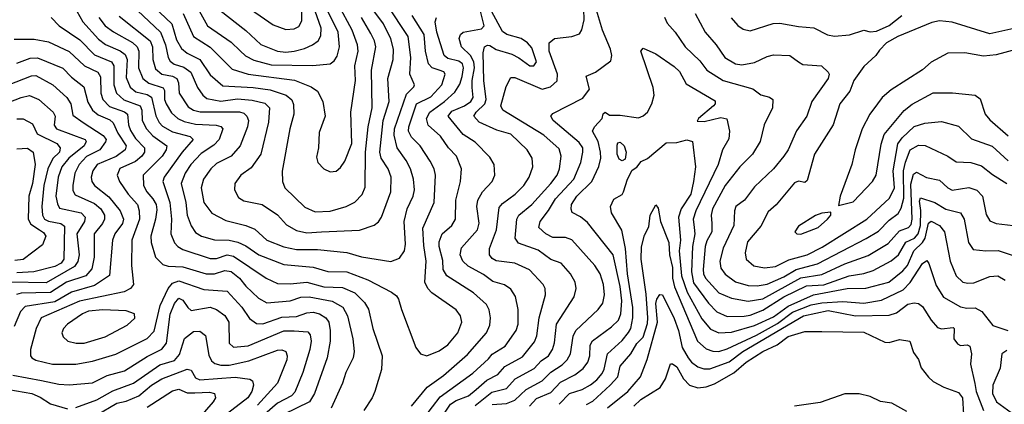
# Model space of a CAD drawing. Extents: x 1308313 to 1441400, y 959662 to 1036319.
# Tile 173 of 256: x 1332148 to 1336834, y 1004944 to 1006775. Entities that reach past the tile are written whole.
import ezdxf

# ---------------------------------------------------------------- set-up
doc = ezdxf.new("R2010")
doc.units = 0

msp = doc.modelspace()

# ---------------------------------------------------------------- linework, layer by layer
at = {"layer": '0CON10XD'}
for points in [[(1333415, 1006727.7), (1333455, 1006731.2), (1333477.1, 1006742.9), (1333491.2, 1006768.8), (1333492.9, 1006865)], [(1334397.3, 1004942.7), (1334465, 1004947.3), (1334505, 1004964.1), (1334558.1, 1005015), (1334635, 1005055.6), (1334675, 1005097.7), (1334728.9, 1005131.1), (1334753.7, 1005156.3), (1334769.5, 1005185), (1334782, 1005268), (1334794.1, 1005295), (1334901.2, 1005395), (1334922.5, 1005425), (1334931.1, 1005465), (1334926.2, 1005515), (1334910.3, 1005565), (1334885, 1005604.5), (1334775, 1005726.7), (1334745, 1005738.2), (1334685, 1005737.6), (1334651.2, 1005755), (1334618.5, 1005785), (1334624.7, 1005815), (1334665, 1005867.3), (1334697.5, 1005922.5), (1334784.8, 1006015), (1334819, 1006095), (1334828.6, 1006145), (1334827.3, 1006165), (1334810.8, 1006190.8), (1334687.1, 1006295), (1334675.6, 1006315), (1334685, 1006328.5), (1334828.3, 1006401.7), (1334859.4, 1006445), (1334844.6, 1006505.4), (1334887.5, 1006525), (1334960.8, 1006579.2), (1334965.3, 1006605), (1334958.9, 1006635), (1334922.2, 1006725), (1334874.1, 1006885)], [(1332420, 1006815), (1332448.8, 1006765), (1332523, 1006683), (1332556.9, 1006656.9), (1332626.7, 1006626.7), (1332649.8, 1006609.8), (1332659.9, 1006585), (1332655, 1006500), (1332674.1, 1006454.1), (1332701.7, 1006431.7), (1332755, 1006419.3), (1332775, 1006406.8), (1332796.7, 1006316.7), (1332812.2, 1006285), (1332828.1, 1006268.1), (1332875, 1006241.4), (1332959.2, 1006219.2), (1332973.9, 1006205), (1332921.7, 1006145), (1332835.8, 1006025), (1332828.9, 1006005), (1332862.5, 1005905), (1332871.1, 1005825), (1332867.3, 1005755), (1332885, 1005712.5), (1332900.4, 1005695), (1332925, 1005681), (1333055, 1005637.3), (1333085, 1005637.7), (1333135, 1005654.8), (1333165, 1005649.1), (1333320.9, 1005545), (1333375, 1005519.8), (1333435, 1005517.3), (1333515, 1005524.8), (1333595, 1005503.6), (1333685, 1005499.8), (1333743.8, 1005475), (1333788.4, 1005428.4), (1333807.4, 1005397.4), (1333828.8, 1005305), (1333873.3, 1005175), (1333870.2, 1005109.8), (1333838.1, 1005005), (1333825.6, 1004975), (1333785.6, 1004915)], [(1332708.7, 1006818.7), (1332818.7, 1006715), (1332842.1, 1006655), (1332854.4, 1006595), (1332865, 1006577.2), (1332883.6, 1006563.6), (1332929.2, 1006549.2), (1332962, 1006525), (1332995, 1006452.9), (1333020.3, 1006415), (1333039.4, 1006399.4), (1333105, 1006386.8), (1333185, 1006398.6), (1333255, 1006392.3), (1333315, 1006377.5), (1333337.1, 1006355), (1333332.9, 1006287.1), (1333295.8, 1006134.2), (1333250.2, 1006069.8), (1333200.9, 1006035), (1333172.7, 1005995), (1333170, 1005965), (1333189.2, 1005929.2), (1333215, 1005912), (1333301.9, 1005895), (1333375, 1005845.4), (1333417.8, 1005797.8), (1333465, 1005771.9), (1333515, 1005761)], [(1332785.8, 1006835.8), (1332872.7, 1006755), (1332895, 1006679.1), (1332918.5, 1006638.5), (1332945.1, 1006615.1), (1333004.7, 1006585), (1333055, 1006512.8), (1333115, 1006459.5), (1333258.5, 1006451.5), (1333340.5, 1006440.5), (1333415.8, 1006415.8), (1333443, 1006393), (1333450.7, 1006370.7), (1333453.5, 1006325), (1333433.7, 1006255), (1333396.8, 1006053.2), (1333398.5, 1006005), (1333410, 1005975), (1333505, 1005882.7), (1333555, 1005859.5)], [(1332987, 1006845), (1333042, 1006745), (1333155, 1006667.9), (1333196.7, 1006626.7), (1333223.1, 1006603.1), (1333262.9, 1006582.9), (1333345, 1006560.8), (1333543.2, 1006556.8)], [(1333100.1, 1006820.1), (1333223.9, 1006723.9), (1333296.5, 1006656.5), (1333375, 1006624.4), (1333415, 1006620)], [(1333205, 1006853.6), (1333355, 1006750), (1333415, 1006727.7)], [(1333415, 1006620), (1333455, 1006624.8), (1333502.9, 1006637.1), (1333541.8, 1006655), (1333568.2, 1006675), (1333581.7, 1006698.3), (1333583.6, 1006735), (1333554.3, 1006815)], [(1333515, 1005761), (1333585, 1005764.8), (1333765, 1005772.5), (1333835, 1005797.5), (1333855, 1005813.3), (1333869.2, 1005835), (1333914.7, 1005955), (1333915.9, 1006025), (1333900.9, 1006065), (1333868, 1006115), (1333862.6, 1006145), (1333877.7, 1006295), (1333907, 1006385), (1333899.3, 1006495), (1333924.8, 1006585.2), (1333927.5, 1006635), (1333913.7, 1006683.7), (1333878.7, 1006755), (1333805.2, 1006855)], [(1333543.2, 1006556.8), (1333625, 1006564.6), (1333645, 1006579.5), (1333658.5, 1006601.5), (1333670.5, 1006645), (1333663.7, 1006716.3), (1333609.9, 1006825)], [(1333625, 1006050.8), (1333655, 1006054.3), (1333675, 1006070.8), (1333695, 1006100.8), (1333728.6, 1006185), (1333723.8, 1006335), (1333745.7, 1006485), (1333743.6, 1006555), (1333759.2, 1006625), (1333755.2, 1006655), (1333731.1, 1006725), (1333665.2, 1006845)], [(1333915, 1005623.8), (1333955, 1005638.9), (1333978.9, 1005675), (1333983.4, 1005706.6), (1333978.1, 1005815), (1333991.6, 1005875), (1334020.6, 1005935), (1334026.8, 1005965), (1334022.4, 1006015), (1334008.4, 1006065), (1333987.9, 1006105), (1333943.8, 1006165), (1333929.8, 1006225), (1333931.3, 1006255), (1333988.9, 1006421.1), (1334024.4, 1006455), (1334027.3, 1006465), (1334004.2, 1006515), (1334010, 1006595), (1333996.5, 1006695), (1333896.7, 1006845)], [(1334075.4, 1004884.6), (1334149.7, 1004980.3), (1334305, 1005092.3), (1334378.9, 1005161.1), (1334396.8, 1005183.2), (1334458.5, 1005221.5), (1334511.3, 1005295), (1334520.6, 1005325), (1334520.9, 1005395), (1334507.9, 1005457.9), (1334485, 1005491.8), (1334455, 1005513.2), (1334399.2, 1005529.2), (1334355, 1005561.6), (1334281.7, 1005601.7), (1334257.3, 1005625), (1334244.1, 1005655), (1334251.1, 1005688.9), (1334326.4, 1005775), (1334334.2, 1005805.8), (1334324.2, 1005885), (1334328.1, 1005915), (1334350.4, 1005955), (1334396.2, 1006005), (1334409.6, 1006035), (1334405.5, 1006085), (1334385, 1006121.1), (1334315, 1006192.7), (1334258.7, 1006228.7), (1334187.6, 1006315), (1334205, 1006339.3), (1334265, 1006365.2), (1334294.9, 1006385.1), (1334305.9, 1006405), (1334302.1, 1006452.1), (1334301.6, 1006485), (1334312.7, 1006545), (1334308.9, 1006575), (1334294.2, 1006605), (1334250.3, 1006645), (1334239.7, 1006685), (1334245.7, 1006704.3), (1334258.9, 1006715), (1334345, 1006732.2), (1334358.8, 1006745), (1334329.3, 1006859.3)], [(1334145.5, 1004864.5), (1334198.4, 1004945), (1334225, 1004962.4), (1334284.7, 1004985), (1334320.3, 1005015), (1334371.1, 1005058.9), (1334423.6, 1005086.4), (1334456.4, 1005123.6), (1334540.7, 1005169.3), (1334598, 1005242), (1334609.8, 1005270.2), (1334620.2, 1005355), (1334649.6, 1005465), (1334648.5, 1005495), (1334638.8, 1005515), (1334574, 1005584), (1334505, 1005615.8), (1334415, 1005626.9), (1334397.3, 1005637.3), (1334383.9, 1005655), (1334383.4, 1005685), (1334417.4, 1005775), (1334429.8, 1005880.2), (1334445, 1005900.7), (1334506.1, 1005943.9), (1334546.7, 1005985), (1334573.3, 1006025), (1334590, 1006075), (1334586.2, 1006115), (1334563.5, 1006155), (1334485, 1006229.3), (1334419.1, 1006249.1), (1334335, 1006286.8), (1334310, 1006315), (1334319.8, 1006335), (1334361.8, 1006375), (1334368.5, 1006395), (1334356.4, 1006485), (1334353.6, 1006616.4), (1334360.4, 1006645), (1334375, 1006654.1), (1334385, 1006651.8), (1334415, 1006632.6), (1334490.7, 1006610.7), (1334523.8, 1006593.8), (1334575, 1006555.4), (1334595, 1006555.5), (1334607.6, 1006575), (1334585, 1006640.5), (1334564.6, 1006665), (1334535, 1006686), (1334465.6, 1006705), (1334445, 1006719.2), (1334393.5, 1006815)], [(1334315, 1004937.7), (1334395, 1005001.6), (1334465, 1005019.6), (1334505.3, 1005065), (1334596.4, 1005115), (1334629.2, 1005150.8), (1334665, 1005175.3), (1334684.3, 1005205), (1334693.2, 1005236.8), (1334702.3, 1005325), (1334787.5, 1005455), (1334796.9, 1005495), (1334791.5, 1005525), (1334768.9, 1005565), (1334725, 1005615.4), (1334675, 1005632.7), (1334615, 1005678.2), (1334521.2, 1005711.2), (1334505.9, 1005735), (1334513.8, 1005825), (1334523.5, 1005845), (1334585, 1005895.3), (1334675.8, 1005995), (1334705.8, 1006035), (1334717.7, 1006065), (1334724.7, 1006125), (1334715, 1006160), (1334642, 1006225), (1334446.9, 1006345), (1334438.2, 1006365), (1334462.7, 1006457.3), (1334485, 1006500), (1334505, 1006500.5), (1334635, 1006444.2), (1334674.4, 1006455), (1334705.7, 1006484.3), (1334708, 1006515), (1334668.4, 1006625), (1334667.1, 1006665), (1334693.8, 1006686.2), (1334775, 1006694.5), (1334811.7, 1006708.3), (1334823.8, 1006726.2), (1334833.8, 1006775), (1334832.5, 1006825)], [(1332297.9, 1006785), (1332336.3, 1006746.3), (1332435, 1006678.9), (1332505, 1006607), (1332585.7, 1006575), (1332597, 1006555), (1332597, 1006465), (1332608.5, 1006425), (1332643.4, 1006393.4), (1332722.3, 1006365), (1332729.7, 1006345), (1332731.1, 1006295), (1332751.6, 1006255), (1332782.3, 1006222.3), (1332848.8, 1006175), (1332845.2, 1006155), (1332826.1, 1006125), (1332735.7, 1006035), (1332737.9, 1005985), (1332753.8, 1005955), (1332781.7, 1005921.7), (1332797.6, 1005895), (1332800.9, 1005869.1), (1332795.2, 1005825), (1332771.6, 1005745), (1332774.3, 1005715), (1332794.7, 1005645), (1332829.5, 1005609.5), (1332855, 1005600.9), (1332925, 1005598.3), (1333035, 1005564.8), (1333075, 1005565.5), (1333125, 1005581.2), (1333155, 1005576.5), (1333194.7, 1005545), (1333225, 1005506.6), (1333285, 1005449.7), (1333325, 1005426.8), (1333435, 1005436.9), (1333485.5, 1005454.5), (1333526.3, 1005456.3), (1333635.1, 1005435.1), (1333685.8, 1005405.8), (1333708.9, 1005365), (1333733.6, 1005255), (1333740.6, 1005195), (1333735.4, 1005165), (1333700.7, 1005095), (1333684, 1005045), (1333629.7, 1004925)], [(1332524.3, 1006785), (1332555, 1006746.3), (1332595, 1006716.5), (1332685, 1006666.3), (1332708, 1006645), (1332715.8, 1006625), (1332712.9, 1006545), (1332734.9, 1006494.9), (1332762.2, 1006472.2), (1332830.3, 1006450.3), (1332837.1, 1006437.1), (1332837.8, 1006395), (1332844.6, 1006374.6), (1332871.1, 1006331.1), (1332901.3, 1006305), (1332930.7, 1006290.7), (1332985, 1006278.2), (1333083.2, 1006273.2), (1333105.7, 1006265.7), (1333114.5, 1006255), (1333097.4, 1006205), (1333071.9, 1006178.1), (1333011.9, 1006138.1), (1332962, 1006085), (1332935.6, 1006045), (1332916.5, 1005995), (1332938.5, 1005905), (1332945.2, 1005845), (1332965, 1005793.1), (1332985, 1005761.5), (1333014.1, 1005744.1), (1333075, 1005726.2), (1333145, 1005725.6), (1333186.4, 1005716.4), (1333225, 1005698), (1333285.7, 1005655.7), (1333405, 1005608.9), (1333545, 1005596.5), (1333615, 1005576.5), (1333705, 1005574.8), (1333805, 1005535.8), (1333918.3, 1005478.3), (1333940.8, 1005460.8), (1333951.4, 1005445), (1333964.4, 1005395), (1334033.1, 1005215), (1334056, 1005185), (1334085, 1005174.4)], [(1332622, 1006792), (1332768.5, 1006675), (1332780.9, 1006645), (1332781.1, 1006585), (1332795, 1006540.8), (1332824.6, 1006515), (1332875, 1006506), (1332896.2, 1006495), (1332904.4, 1006475), (1332907.6, 1006425), (1332950.1, 1006360.1), (1332974.6, 1006344.6), (1333006.6, 1006336.6), (1333195, 1006336.3), (1333215, 1006329.7), (1333229.6, 1006315), (1333236.4, 1006295), (1333232.5, 1006265), (1333198, 1006175), (1333154.8, 1006125.2), (1333085, 1006089.7), (1333057.3, 1006065), (1333022.8, 1006015), (1333011.9, 1005975), (1333024.1, 1005905), (1333063.2, 1005853.2), (1333129, 1005819), (1333225, 1005795.8), (1333267.7, 1005777.7), (1333325, 1005725.2), (1333405, 1005693.5), (1333465, 1005681.2), (1333565, 1005680.6), (1333705, 1005667.1), (1333775, 1005645.8), (1333915, 1005623.8)], [(1332926.1, 1006805), (1332974.9, 1006694.9), (1333054.6, 1006644.6), (1333159.9, 1006539.9), (1333235, 1006515.2), (1333456.7, 1006486.7), (1333535.6, 1006455), (1333564.7, 1006434.7), (1333590.4, 1006385), (1333601.5, 1006315), (1333572.7, 1006237.3), (1333569.5, 1006165), (1333560.3, 1006120.3), (1333567.1, 1006095), (1333595, 1006064.3), (1333625, 1006050.8)], [(1333555, 1005859.5), (1333625, 1005863.7), (1333702.5, 1005885), (1333743.4, 1005906.6), (1333777.6, 1005942.4), (1333792, 1005978), (1333794.5, 1006145), (1333807, 1006265), (1333825.2, 1006355), (1333821.9, 1006535), (1333843, 1006645), (1333836.5, 1006675), (1333819.4, 1006709.4), (1333775, 1006785.9)], [(1334085, 1005174.4), (1334145, 1005197.9), (1334185, 1005227.1), (1334233.8, 1005285), (1334251.8, 1005335), (1334245.4, 1005365), (1334225, 1005394.5), (1334108.9, 1005475), (1334090.9, 1005495), (1334076.8, 1005525), (1334081.7, 1005625), (1334070.6, 1005700.6), (1334067.2, 1005782.8), (1334120, 1005905), (1334127.1, 1006035), (1334120.9, 1006065), (1334101.9, 1006101.9), (1334054.1, 1006175), (1334012.7, 1006215), (1333998.1, 1006245), (1333999.6, 1006265), (1334036.2, 1006373.8), (1334105, 1006408), (1334156.4, 1006465), (1334172.9, 1006515), (1334166.2, 1006526.2), (1334145, 1006534), (1334110.4, 1006545), (1334094.2, 1006564.2), (1334078.8, 1006625), (1334072.8, 1006705), (1334015.2, 1006795)], [(1334012.9, 1004935), (1334087.8, 1005025), (1334165, 1005081.6), (1334279.5, 1005180.5), (1334369.6, 1005285), (1334385, 1005321.2), (1334388.9, 1005355), (1334383, 1005393), (1334369.6, 1005419.6), (1334308.2, 1005475), (1334180.7, 1005555), (1334163.4, 1005585), (1334161.6, 1005628.4), (1334144, 1005695), (1334145, 1005718), (1334158.7, 1005755), (1334205.4, 1005795), (1334222.7, 1005825), (1334223.2, 1005915), (1334245.9, 1006005), (1334251.1, 1006065), (1334226.1, 1006125), (1334188.8, 1006165), (1334150.8, 1006220.8), (1334092.5, 1006272.5), (1334084.4, 1006305), (1334099.7, 1006335), (1334170.4, 1006385), (1334219.5, 1006430.5), (1334242.3, 1006467.7), (1334254.2, 1006505), (1334260.3, 1006545), (1334254.8, 1006565), (1334237.9, 1006577.9), (1334185, 1006590.4), (1334168.1, 1006605), (1334133, 1006715), (1334124.7, 1006765), (1334131.9, 1006785)], [(1335217.1, 1006787.1), (1335228.9, 1006758.9), (1335267.9, 1006715), (1335314.6, 1006645), (1335385, 1006579.6), (1335418.7, 1006535), (1335495, 1006484.8), (1335636.5, 1006446.5), (1335675, 1006417.1), (1335716.9, 1006406.9), (1335731.4, 1006395), (1335730, 1006355), (1335691.5, 1006275), (1335671.5, 1006195), (1335634.6, 1006135), (1335575.4, 1006075), (1335505, 1005985.5), (1335444.3, 1005875), (1335438.8, 1005845), (1335442.1, 1005805)], [(1335363.2, 1006805), (1335410.4, 1006715), (1335462.2, 1006655), (1335503.6, 1006595), (1335555, 1006564.7), (1335585, 1006559.7), (1335645, 1006570.4), (1335705, 1006600), (1335735, 1006606.9), (1335813.7, 1006603.7), (1335854.7, 1006574.7), (1335875, 1006562.4), (1335963.8, 1006555), (1335995.8, 1006525), (1336000, 1006515), (1335995.6, 1006495), (1335917.3, 1006385), (1335893.2, 1006315), (1335845, 1006245.5), (1335805, 1006155.7), (1335784.7, 1006125.3), (1335735.7, 1006064.3), (1335645, 1005979.1), (1335596.9, 1005915), (1335556.6, 1005885), (1335549.7, 1005865), (1335546.5, 1005795), (1335495, 1005688), (1335480.4, 1005625), (1335485, 1005591.8), (1335505, 1005563.6), (1335555, 1005526.8), (1335615, 1005509.6), (1335657.9, 1005507.9), (1335705, 1005515.2), (1335785, 1005551.2), (1335843.8, 1005586.2), (1335945, 1005613.4), (1336176.4, 1005733.6), (1336235, 1005768.8), (1336285, 1005820.2), (1336327.7, 1005852.3), (1336342.6, 1005877.4), (1336355.2, 1005924.8), (1336353.1, 1006055), (1336363.3, 1006096.7), (1336385.3, 1006155), (1336425, 1006178.4), (1336456.6, 1006176.6), (1336565, 1006125.4), (1336605, 1006098.5), (1336675, 1006095.7), (1336725, 1006079.7), (1336777.2, 1006037.2), (1336846.2, 1005995)], [(1335534, 1006784), (1335565, 1006746.9), (1335590.2, 1006730.2), (1335625, 1006721.5), (1335733.6, 1006756.4), (1335765, 1006758.5), (1335855, 1006741.8), (1335926.6, 1006736.6), (1335992.7, 1006702.7), (1336025, 1006696.7), (1336096.7, 1006703.3), (1336165, 1006724.4), (1336195, 1006717.8), (1336225, 1006720.5), (1336285, 1006747), (1336346.7, 1006795)], [(1336965, 1006751.6), (1336765, 1006708), (1336585, 1006762.8), (1336525, 1006770), (1336488.8, 1006761.2), (1336326.4, 1006695), (1336273.1, 1006665), (1336239.8, 1006630.2), (1336221.9, 1006605), (1336165, 1006551.5), (1336117.5, 1006485), (1336098.9, 1006435), (1336050.4, 1006375), (1336019.6, 1006275), (1335930.8, 1006135), (1335895, 1006010), (1335885, 1006000), (1335855, 1006006.9), (1335835, 1005998.8), (1335747.2, 1005892.8), (1335710.1, 1005859.9), (1335675, 1005792.7), (1335611.9, 1005718.1), (1335601.1, 1005665), (1335605.4, 1005635), (1335642.4, 1005602.4), (1335693.1, 1005593.1), (1335745, 1005600), (1335808.8, 1005631.2), (1335895, 1005654.8), (1335967.6, 1005692.4), (1336179.3, 1005825), (1336286.9, 1005925), (1336311.4, 1005975), (1336305.4, 1006055.4), (1336326.3, 1006183.7), (1336347.3, 1006212.7), (1336404.3, 1006265.7), (1336455, 1006282.7), (1336535, 1006290.8), (1336615, 1006268.2), (1336677.6, 1006207.6), (1336775, 1006172.5), (1336852.4, 1006102.4)], [(1332122.7, 1006682.7), (1332217, 1006683), (1332285, 1006669), (1332384.3, 1006624.3), (1332455.9, 1006555.9), (1332520.4, 1006525), (1332532.4, 1006502.4), (1332534.8, 1006425), (1332544, 1006395), (1332575, 1006362), (1332646.4, 1006336.4), (1332661.9, 1006325), (1332665.5, 1006275), (1332675, 1006248), (1332699.5, 1006209.5), (1332741.4, 1006165), (1332741.4, 1006145), (1332728.8, 1006125), (1332699.8, 1006100.2), (1332624.2, 1006065.8), (1332611.8, 1006035), (1332622.5, 1006005), (1332664.6, 1005944.6), (1332708.4, 1005895), (1332716.8, 1005865), (1332718.9, 1005825), (1332681.9, 1005725), (1332680.6, 1005605), (1332689.4, 1005515), (1332675.4, 1005495), (1332645, 1005479.6), (1332432.7, 1005435), (1332250.8, 1005355), (1332225.9, 1005305), (1332200, 1005205), (1332200, 1005175), (1332205.6, 1005165), (1332224.8, 1005154.8), (1332305, 1005135.7), (1332415.7, 1005135.7), (1332495, 1005149.8), (1332605, 1005183.2), (1332755, 1005256.8), (1332788.3, 1005291.7), (1332816.1, 1005415), (1332854.5, 1005495), (1332875, 1005520.9), (1332905, 1005532.2), (1333025, 1005491.3), (1333135, 1005482.4), (1333205, 1005406.6), (1333242.1, 1005352.1), (1333275, 1005329.1), (1333305, 1005327.6), (1333395, 1005359.4), (1333465, 1005361.7), (1333515, 1005380.2), (1333545, 1005382.4), (1333575.1, 1005375.1), (1333605.5, 1005355.5), (1333618.9, 1005335), (1333626.1, 1005295), (1333625.2, 1005245), (1333611.1, 1005165), (1333551.2, 1004995), (1333527.8, 1004955), (1333404.2, 1004895)], [(1334574.2, 1004935), (1334608.1, 1004971.9), (1334675, 1005000.2), (1334721, 1005049), (1334790, 1005085), (1334829.3, 1005115), (1334851.6, 1005145), (1334860.7, 1005175), (1334863.3, 1005225), (1334873.2, 1005246.8), (1334965, 1005312.9), (1334996.9, 1005345), (1335009.1, 1005375), (1335013.7, 1005436.3), (1335006, 1005505), (1334972.6, 1005655), (1334849.7, 1005809.7), (1334817.2, 1005837.2), (1334777.8, 1005857.8), (1334772.3, 1005872.3), (1334774.5, 1005894.5), (1334800, 1005935), (1334871.4, 1006005), (1334904.1, 1006075.9), (1334914.3, 1006115), (1334912.6, 1006145), (1334900.7, 1006195), (1334874.6, 1006245), (1334882.9, 1006265), (1334919.5, 1006305), (1334925, 1006327.5), (1334935, 1006334.3), (1334955, 1006321.1), (1335005, 1006321.2), (1335092.2, 1006307.8), (1335115, 1006316.8), (1335135.8, 1006335), (1335156.8, 1006375), (1335167.5, 1006415), (1335162.9, 1006452.9), (1335103.6, 1006625), (1335115, 1006638.9), (1335175, 1006612.5), (1335262.8, 1006552.8), (1335287.8, 1006527.8), (1335320.3, 1006470.3), (1335457.9, 1006387.9), (1335458, 1006375), (1335450.3, 1006365), (1335377.9, 1006305), (1335372.5, 1006292.5), (1335405, 1006290.2), (1335485, 1006308.7), (1335512.5, 1006302.5), (1335526, 1006245), (1335523, 1006207), (1335492.3, 1006155), (1335471.4, 1006085), (1335365.2, 1005865), (1335353.4, 1005825), (1335357.7, 1005785), (1335360.3, 1005755), (1335349.2, 1005695), (1335344.6, 1005575), (1335355, 1005522.5), (1335425.3, 1005425.3), (1335465, 1005383.8), (1335515, 1005361.7), (1335595, 1005363.3), (1335625, 1005367.9), (1335685, 1005392.4), (1335785, 1005455.3), (1335892.6, 1005507.4), (1335975, 1005512), (1336095, 1005555.8), (1336165, 1005566.4), (1336208.9, 1005581.1), (1336295, 1005626.5), (1336329.6, 1005655), (1336365, 1005715.6), (1336406, 1005735), (1336423.6, 1005755), (1336434.3, 1005795), (1336436.3, 1005866.3), (1336429.2, 1005910.8), (1336435, 1005926.9), (1336503.3, 1005905), (1336555, 1005872.7), (1336624.8, 1005854.8), (1336641.8, 1005825), (1336663.8, 1005713.8), (1336685, 1005680.5), (1336745, 1005674), (1336805, 1005676.6), (1336895, 1005645.3)], [(1336895, 1006634.7), (1336795, 1006607.5), (1336735, 1006601.3), (1336645, 1006617.9), (1336565, 1006615.6), (1336485, 1006573.1), (1336443.8, 1006536.2), (1336295, 1006441.4), (1336252.9, 1006405), (1336229.4, 1006375), (1336194.4, 1006325), (1336156.9, 1006255), (1336123.1, 1006155), (1336108.6, 1006085), (1336052, 1005935), (1336045, 1005890), (1336115, 1005907.1), (1336206.9, 1006005), (1336223.3, 1006035), (1336247.4, 1006182.6), (1336261.9, 1006228.1), (1336357.1, 1006342.9), (1336395, 1006372.3), (1336495, 1006426.2), (1336586.9, 1006426.9), (1336695, 1006415.4), (1336718.5, 1006398.5), (1336743.1, 1006325), (1336765, 1006297.9), (1336852.3, 1006222.3)], [(1332135, 1006567.6), (1332197.6, 1006592.4), (1332233.7, 1006593.7), (1332354.1, 1006544.1), (1332395, 1006501.8), (1332454.1, 1006455), (1332471.8, 1006381.8), (1332494.7, 1006344.7), (1332522.2, 1006322.2), (1332577.7, 1006297.7), (1332593.6, 1006283.6), (1332615.1, 1006235.1), (1332655.5, 1006174.5), (1332650, 1006155), (1332606.7, 1006123.3), (1332516.3, 1006085), (1332496.5, 1006055), (1332488, 1006025), (1332490.8, 1006005), (1332504.7, 1005985), (1332572.2, 1005932.2), (1332625.8, 1005865.8), (1332642.6, 1005825), (1332637.8, 1005805), (1332601.8, 1005755), (1332589.3, 1005725), (1332575, 1005556.7), (1332505, 1005509.8), (1332395, 1005478.3), (1332315, 1005431.7), (1332175, 1005409.3), (1332152.7, 1005385), (1332121.9, 1005315)], [(1332095, 1006464.8), (1332205, 1006508.4), (1332225, 1006508.9), (1332305.2, 1006465.2), (1332373.3, 1006405), (1332391.8, 1006375), (1332400.7, 1006320.7), (1332449.6, 1006285), (1332545, 1006224.1), (1332559.5, 1006205), (1332557.2, 1006192.8), (1332529.7, 1006155), (1332466.7, 1006123.3), (1332430.7, 1006085), (1332410.4, 1006045), (1332400.4, 1005985), (1332401.1, 1005961.1), (1332411.5, 1005941.5), (1332505, 1005899.6), (1332534.4, 1005874.4), (1332551.5, 1005845), (1332551.3, 1005825), (1332542.6, 1005805), (1332502.9, 1005755), (1332502, 1005645), (1332491.3, 1005588.7), (1332463.4, 1005555), (1332371.2, 1005525), (1332295, 1005477), (1332155, 1005472.7), (1332132.9, 1005467.1)], [(1332061.4, 1006368.6), (1332155, 1006404.8), (1332195, 1006413.4), (1332239.6, 1006395), (1332307.3, 1006335), (1332317.4, 1006315), (1332312.1, 1006272.1), (1332323.9, 1006255), (1332459.6, 1006205), (1332464.3, 1006195), (1332455.3, 1006174.7), (1332381.4, 1006115), (1332348.6, 1006075), (1332331.5, 1006025), (1332320.3, 1005935), (1332327.9, 1005897.9), (1332338.5, 1005878.5), (1332441.2, 1005855), (1332459.3, 1005835), (1332456.6, 1005815), (1332420.2, 1005755), (1332431.5, 1005655), (1332425.4, 1005624.6), (1332409.7, 1005600.3), (1332275, 1005522.9), (1332105.1, 1005524.9)], [(1332135, 1006303.1), (1332165, 1006303.1), (1332209.7, 1006279.7), (1332231.4, 1006231.4), (1332324.6, 1006185), (1332340.8, 1006165), (1332337, 1006145), (1332306, 1006114), (1332281.7, 1006065), (1332263, 1005985), (1332253.9, 1005885), (1332257.5, 1005845), (1332266.6, 1005825), (1332285, 1005815.6), (1332344.3, 1005804.3), (1332361.3, 1005791.3), (1332359.1, 1005635), (1332345, 1005616.3), (1332315, 1005599.7), (1332216.1, 1005573.9), (1332135, 1005569.3)], [(1332135, 1006160.8), (1332185, 1006162.8), (1332211.8, 1006145), (1332221.4, 1006085), (1332209.1, 1005995), (1332191.9, 1005935), (1332188.8, 1005825), (1332201.6, 1005801.6), (1332241.8, 1005775), (1332261.8, 1005761.8), (1332272.5, 1005745), (1332256.8, 1005703.2), (1332165, 1005632.6), (1332125, 1005628.9)], [(1334715, 1004943.9), (1334763.9, 1004996.1), (1334825, 1005014.4), (1334865, 1005037), (1334895, 1005060.5), (1334919.7, 1005090.3), (1334929.4, 1005110.6), (1334945.2, 1005184.8), (1335015, 1005248.4), (1335045, 1005285.2), (1335055.6, 1005305), (1335065.3, 1005355), (1335065.6, 1005405.6), (1335040.2, 1005565), (1335031.5, 1005685), (1335012.8, 1005772.8), (1334964.6, 1005855), (1334959.4, 1005885), (1334975, 1005920), (1335015, 1005943.3), (1335022, 1005955), (1335040, 1006015), (1335062.1, 1006057.9), (1335085, 1006073.5), (1335105, 1006099.1), (1335135.5, 1006114.5), (1335225, 1006188.6), (1335275, 1006190.9), (1335322.5, 1006202.5), (1335350, 1006195), (1335364.7, 1006074.7), (1335354.7, 1006004.7), (1335341.1, 1005945), (1335296.6, 1005875), (1335283.2, 1005835), (1335293.2, 1005725), (1335285.7, 1005675), (1335296.7, 1005555), (1335325, 1005478.1), (1335395, 1005350.3), (1335435, 1005302.1), (1335474.8, 1005284.8), (1335535, 1005287.7), (1335645, 1005319), (1335735, 1005361.1), (1335805, 1005410.5), (1335925, 1005464.4), (1336085, 1005495.9), (1336175, 1005497.3), (1336284.8, 1005525.2), (1336351, 1005579), (1336373.1, 1005605), (1336402.4, 1005675), (1336444.4, 1005715), (1336456.9, 1005735), (1336473.4, 1005806.6), (1336485, 1005815.8), (1336525, 1005795.3), (1336548.2, 1005765), (1336575.3, 1005625), (1336605.2, 1005555.2), (1336636, 1005526), (1336660, 1005520), (1336688.1, 1005521.9), (1336765, 1005552.7), (1336803.3, 1005555), (1336837.8, 1005535)], [(1335015, 1006103.8), (1335000.9, 1006110.9), (1334991.6, 1006135), (1334992, 1006178), (1334995, 1006188), (1335005, 1006191.8), (1335024, 1006175), (1335034.7, 1006145), (1335029, 1006111), (1335015, 1006103.8)], [(1335442.1, 1005805), (1335442.3, 1005765), (1335417.5, 1005722.5), (1335409.8, 1005695), (1335400.1, 1005585), (1335401.7, 1005565), (1335411.9, 1005545), (1335475, 1005474.1), (1335535, 1005449.6), (1335615, 1005434.6), (1335685, 1005446.4), (1335865, 1005546.1), (1335965, 1005562.4), (1336075, 1005612.2), (1336185, 1005652.7), (1336280.1, 1005709.9), (1336335, 1005770), (1336377.6, 1005785), (1336389.8, 1005800.2), (1336395.3, 1005824.7), (1336388.5, 1005991.5), (1336401.1, 1006038.9), (1336415, 1006048.7), (1336463, 1006023), (1336525, 1006010.4), (1336565, 1005974.1), (1336585, 1005963.8), (1336665, 1005976.6), (1336703.3, 1005963.3), (1336730.4, 1005935), (1336747.3, 1005847.3), (1336765, 1005818.2), (1336795, 1005804.6), (1336875, 1005794.6)], [(1334845, 1004942.6), (1334875, 1004959), (1334958.1, 1005035), (1334994.5, 1005075), (1335005.8, 1005125), (1335055.8, 1005184.2), (1335085, 1005233.1), (1335115, 1005263.1), (1335135, 1005328.9), (1335138, 1005355), (1335129, 1005469), (1335104.9, 1005635), (1335106.4, 1005693.6), (1335120.7, 1005749.3), (1335141.4, 1005788.6), (1335147.9, 1005845), (1335175, 1005893.3), (1335187.2, 1005877.2), (1335197.7, 1005815), (1335237.2, 1005715), (1335240, 1005655), (1335254.7, 1005595), (1335254.9, 1005545), (1335263.7, 1005503.7), (1335374.1, 1005244.1), (1335415, 1005207.9), (1335446.8, 1005196.8), (1335475, 1005195.2), (1335515, 1005207.7), (1335655, 1005273.3), (1335755, 1005328.9), (1335825, 1005382.6), (1335915, 1005418.2), (1335965, 1005427), (1336065, 1005432.7), (1336165, 1005425.8), (1336249.5, 1005440.5), (1336351.5, 1005488.5), (1336386.1, 1005523.9), (1336445, 1005614.3), (1336465, 1005628), (1336475, 1005614), (1336509.8, 1005509.8), (1336544.1, 1005454.1), (1336625, 1005408.3), (1336655, 1005401.2), (1336695, 1005402.7), (1336726.5, 1005386.5), (1336778.9, 1005318.9), (1336850, 1005295)], [(1335865, 1005754.4), (1335947.5, 1005785), (1335992, 1005825), (1336007.5, 1005845), (1336008.3, 1005858.3), (1335965, 1005854), (1335935, 1005842.9), (1335855, 1005792.5), (1335836.7, 1005765), (1335846.1, 1005756.1), (1335865, 1005754.4)], [(1334945, 1004927.7), (1335042.7, 1005005), (1335102, 1005075), (1335133.4, 1005156.6), (1335182.5, 1005335), (1335175.6, 1005424.4), (1335180.5, 1005445), (1335195, 1005466.5), (1335207.3, 1005465), (1335261.9, 1005351.9), (1335282.7, 1005295), (1335301, 1005215), (1335328.6, 1005165), (1335345, 1005144.1), (1335375, 1005122.6), (1335403.3, 1005113.3), (1335433, 1005113), (1335525, 1005145.8), (1335590, 1005195), (1335878.5, 1005365), (1335995, 1005390.5), (1336124.9, 1005364.9), (1336285, 1005368.9), (1336320.5, 1005379.5), (1336375, 1005420.7), (1336405, 1005427), (1336425, 1005423.3), (1336445, 1005410), (1336485, 1005344.6), (1336515, 1005310), (1336535, 1005302.9), (1336589.6, 1005309.6), (1336594.4, 1005304.4), (1336593.3, 1005255), (1336611.1, 1005231.1), (1336625, 1005224.6), (1336657.4, 1005227.4), (1336670, 1005220), (1336677.5, 1005185), (1336673, 1005135), (1336693.3, 1005043.3), (1336699.1, 1005005), (1336734.8, 1004915)], [(1332115, 1005082.4), (1332252.6, 1005057.4), (1332335, 1005039.5), (1332384.1, 1005035.9), (1332495, 1005046.8), (1332565, 1005080.9), (1332646.6, 1005103.4), (1332755, 1005172), (1332825, 1005207), (1332846.7, 1005235), (1332865, 1005373.3), (1332885, 1005424.5), (1332905, 1005448.5), (1332925, 1005440), (1332947.9, 1005405), (1332965, 1005391.1), (1333055, 1005407), (1333085.5, 1005395), (1333125, 1005366.7), (1333143, 1005335), (1333144.6, 1005235), (1333165.3, 1005215.3), (1333235, 1005223), (1333405, 1005294.5), (1333455, 1005294.5), (1333519, 1005289), (1333530, 1005275), (1333535.2, 1005245), (1333529, 1005205), (1333495.2, 1005095), (1333457.9, 1005002.1), (1333440.9, 1004985), (1333375, 1004949.8), (1333254.3, 1004845)], [(1332455, 1005234.7), (1332555, 1005265.3), (1332659.6, 1005320.4), (1332695.4, 1005354.6), (1332694.2, 1005374.2), (1332655, 1005388.8), (1332544.3, 1005394.3), (1332475, 1005387.2), (1332447.7, 1005375), (1332376.2, 1005325), (1332357.1, 1005305), (1332349.6, 1005285), (1332355.6, 1005265), (1332378, 1005245), (1332417.5, 1005235), (1332455, 1005234.7)], [(1332415, 1004929.3), (1332515, 1004964.8), (1332591.5, 1005008.5), (1332690.4, 1005045), (1332815, 1005131.1), (1332885, 1005153.3), (1332909.3, 1005180.7), (1332933.2, 1005256.8), (1332975, 1005291.2), (1333005, 1005292.2), (1333032, 1005272), (1333048, 1005178), (1333060.8, 1005150.8), (1333077.5, 1005137.5), (1333105, 1005130.4), (1333145, 1005131), (1333239.2, 1005150.8), (1333375, 1005202.4), (1333395, 1005203.8), (1333414.3, 1005195), (1333421.8, 1005175), (1333419.1, 1005155), (1333375.4, 1005044.6), (1333279.9, 1004940.1)], [(1335070, 1004935), (1335103.7, 1004966.3), (1335195.7, 1005024.3), (1335222.1, 1005065), (1335245, 1005136), (1335255, 1005137.1), (1335275, 1005121.6), (1335307.1, 1005065), (1335335, 1005035.3), (1335375, 1005022.6), (1335415, 1005026.8), (1335455, 1005041.6), (1335546.6, 1005093.4), (1335605.9, 1005145), (1335685, 1005195.8), (1335752.2, 1005227.8), (1335805, 1005267), (1335885, 1005290.4), (1335965, 1005290), (1336165, 1005287.9), (1336265, 1005239.5), (1336285, 1005237.9), (1336335, 1005252.9), (1336384, 1005244), (1336400.9, 1005190.9), (1336425, 1005158), (1336437.4, 1005117.4), (1336472.5, 1005072.5), (1336495, 1005052), (1336545, 1005026), (1336615, 1005000), (1336634, 1004975), (1336639.2, 1004895)], [(1336845, 1005200), (1336821.9, 1005185), (1336813.2, 1005116.8), (1336779.1, 1005035), (1336777.9, 1004995), (1336796.2, 1004955), (1336866.5, 1004905)], [(1332417.3, 1004835), (1332611.3, 1004948.7), (1332655, 1004959.1), (1332715, 1004984.5), (1332775, 1005034.8), (1332825, 1005065.5), (1332945, 1005110.6), (1332965, 1005106.4), (1332985, 1005070.3), (1333005, 1005060.2), (1333173, 1005073), (1333243.6, 1005063.6), (1333255.6, 1005055), (1333261.2, 1005035), (1333253.2, 1005005), (1333233.9, 1004975), (1333116.8, 1004885)], [(1332060.9, 1005020.9), (1332205.4, 1004995.4), (1332245, 1004978.2), (1332295.6, 1004945.6), (1332375, 1004922.4)], [(1332755, 1004930.6), (1332875, 1005008.1), (1332905, 1005015.7), (1332945, 1004998), (1332981, 1004999), (1333051.5, 1005001.5), (1333075, 1004995.3), (1333079.6, 1004975), (1333069.2, 1004955), (1333005, 1004882.5)], [(1336369.4, 1004909.4), (1336299.1, 1004949.1), (1336245, 1004957.6), (1336195, 1004981.2), (1336143.1, 1004993.1), (1336075, 1004993.8), (1335957.4, 1004952.6), (1335835, 1004935.5)]]:
    msp.add_lwpolyline(points, dxfattribs=at)

doc.saveas('drawing.dxf')
